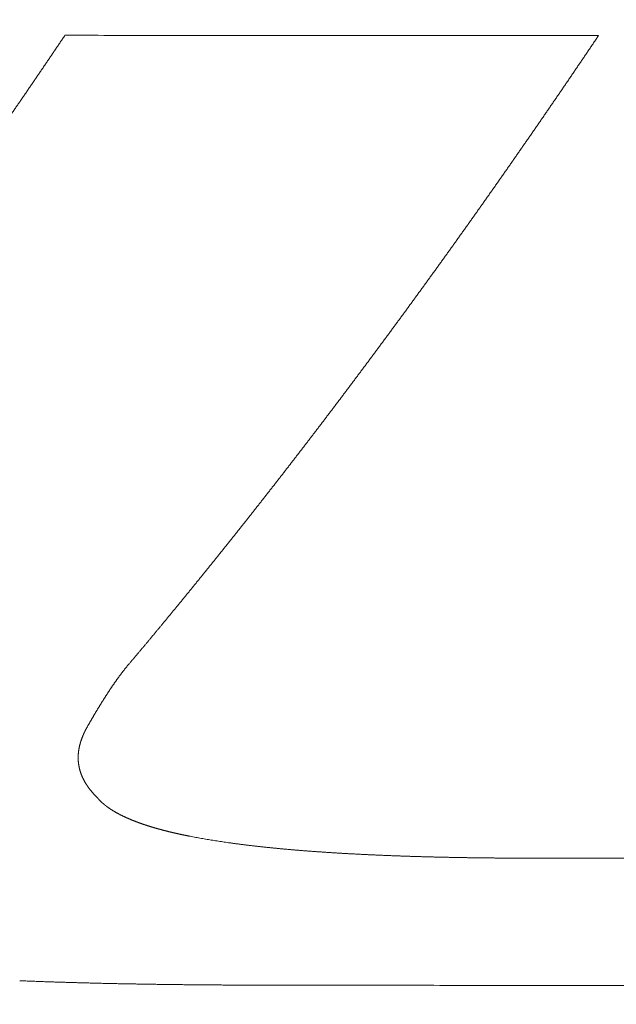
# Model space of a CAD drawing. Header units: millimetres. Extents: x -620 to 6530, y -1325 to 1325.
# Tile 44 of 256: x 180 to 210, y -1283 to -1233. Entities that reach past the tile are written whole.
import ezdxf

# ---------------------------------------------------------------- set-up
doc = ezdxf.new("R2010")
doc.units = ezdxf.units.MM
doc.layers.add('Plan', color=7, linetype='Continuous', true_color=0xffffff)

msp = doc.modelspace()

# ---------------------------------------------------------------- linework, layer by layer
at = {"layer": 'Plan', "color": 155, "linetype": 'Continuous', "lineweight": 18}
for points, knots in [([(4526.249, -1185), (4507.524, -1187.318), (4426.609, -1197.09), (4283.268, -1212.702), (4095.951, -1229.98), (3908.279, -1244.455), (3720.337, -1256.646), (3469.449, -1270.353), (3218.287, -1280.463), (2966.855, -1287.859), (2809.661, -1291.582), (2683.858, -1293.855), (2589.495, -1295.047), (2495.117, -1295.831), (2400.726, -1296.134), (2306.317, -1296.114), (2180.413, -1296.086), (1960.058, -1296.1), (1519.252, -1296.082), (889.346, -1296.145), (385.296, -1296.027), (133.222, -1295.968)], [0, 0, 0, 0, 0.01293, 0.055846, 0.098762, 0.141678, 0.184594, 0.227511, 0.313343, 0.356259, 0.399175, 0.420633, 0.442091, 0.463549, 0.485007, 0.506465, 0.527923, 0.570839, 0.656671, 0.828336, 1, 1, 1, 1]), ([(4552.156, -1185), (4525.381, -1188.386), (4436.363, -1199.242), (4284.832, -1215.745), (4097.367, -1233.037), (3909.557, -1247.523), (3721.491, -1259.722), (3470.458, -1273.437), (3219.14, -1283.553), (2967.593, -1290.953), (2810.324, -1294.677), (2684.465, -1296.951), (2590.057, -1298.144), (2495.636, -1298.928), (2401.203, -1299.232), (2306.763, -1299.212), (2180.828, -1299.184), (1960.421, -1299.198), (1519.528, -1299.179), (889.532, -1299.243), (385.447, -1299.124), (133.374, -1299.066)], [0, 0, 0, 0, 0.018379, 0.061058, 0.103738, 0.146417, 0.189096, 0.231775, 0.317133, 0.359813, 0.402492, 0.423831, 0.445171, 0.46651, 0.48785, 0.50919, 0.530529, 0.573208, 0.658567, 0.829283, 1, 1, 1, 1]), ([(4745.326, -1185), (4719.052, -1188.965), (4661.592, -1197.308), (4572.833, -1209.143), (4447.879, -1224.46), (4291.353, -1241.507), (4103.169, -1258.866), (3914.709, -1273.402), (3726.071, -1285.638), (3474.389, -1299.388), (3222.377, -1309.532), (2970.337, -1316.947), (2812.739, -1320.678), (2686.615, -1322.957), (2591.986, -1324.153), (2497.352, -1324.939), (2402.723, -1325.243), (2308.155, -1325.223), (2182.125, -1325.195), (1961.558, -1325.209), (1520.392, -1325.19), (890.115, -1325.254), (385.915, -1325.135), (133.843, -1325.077)], [0, 0, 0, 0, 0.017281, 0.037755, 0.058228, 0.099175, 0.140121, 0.181068, 0.222014, 0.262961, 0.344854, 0.385801, 0.426748, 0.447221, 0.467694, 0.488167, 0.508641, 0.529114, 0.549587, 0.590534, 0.672427, 0.836214, 1, 1, 1, 1])]:
    msp.add_open_spline(points, degree=3, knots=knots, dxfattribs=at)
at = {"layer": 'Plan', "color": 155, "linetype": 'Continuous', "lineweight": 13}
for points, knots in [([(158.815, -1264.435), (158.853, -1264.389), (158.929, -1264.299), (159.043, -1264.162), (159.157, -1264.025), (159.271, -1263.889), (159.385, -1263.752), (159.499, -1263.614), (159.613, -1263.477), (159.728, -1263.339), (159.842, -1263.201), (159.956, -1263.063), (160.07, -1262.925), (160.184, -1262.786), (160.299, -1262.648), (160.413, -1262.509), (160.527, -1262.37), (160.641, -1262.231), (160.756, -1262.091), (160.87, -1261.951), (160.985, -1261.812), (161.099, -1261.672), (161.213, -1261.531), (161.328, -1261.391), (161.442, -1261.25), (161.557, -1261.109), (161.671, -1260.968), (161.786, -1260.827), (161.901, -1260.686), (162.015, -1260.544), (162.13, -1260.402), (162.244, -1260.26), (162.359, -1260.118), (162.474, -1259.975), (162.588, -1259.833), (162.703, -1259.69), (162.818, -1259.547), (162.933, -1259.404), (163.048, -1259.26), (163.162, -1259.116), (163.277, -1258.973), (163.392, -1258.829), (163.507, -1258.684), (163.622, -1258.54), (163.737, -1258.395), (163.852, -1258.251), (163.967, -1258.106), (164.082, -1257.96), (164.197, -1257.815), (164.312, -1257.669), (164.427, -1257.524), (164.542, -1257.378), (164.657, -1257.231), (164.772, -1257.085), (164.887, -1256.938), (165.002, -1256.792), (165.118, -1256.645), (165.233, -1256.498), (165.348, -1256.35), (165.463, -1256.203), (165.579, -1256.055), (165.694, -1255.907), (165.809, -1255.759), (165.924, -1255.61), (166.04, -1255.462), (166.155, -1255.313), (166.271, -1255.164), (166.386, -1255.015), (166.501, -1254.866), (166.617, -1254.716), (166.732, -1254.567), (166.848, -1254.417), (166.963, -1254.267), (167.079, -1254.116), (167.194, -1253.966), (167.31, -1253.815), (167.425, -1253.664), (167.541, -1253.513), (167.657, -1253.362), (167.772, -1253.211), (167.888, -1253.059), (168.003, -1252.907), (168.119, -1252.755), (168.235, -1252.603), (168.351, -1252.451), (168.466, -1252.298), (168.582, -1252.145), (168.698, -1251.992), (168.814, -1251.839), (168.929, -1251.686), (169.045, -1251.532), (169.161, -1251.379), (169.277, -1251.225), (169.393, -1251.071), (169.509, -1250.916), (169.624, -1250.762), (169.74, -1250.607), (169.856, -1250.452), (169.972, -1250.297), (170.088, -1250.142), (170.204, -1249.986), (170.32, -1249.831), (170.436, -1249.675), (170.552, -1249.519), (170.668, -1249.363), (170.784, -1249.206), (170.9, -1249.05), (171.016, -1248.893), (171.132, -1248.736), (171.249, -1248.579), (171.365, -1248.421), (171.481, -1248.264), (171.597, -1248.106), (171.713, -1247.948), (171.829, -1247.79), (171.946, -1247.632), (172.062, -1247.473), (172.178, -1247.315), (172.294, -1247.156), (172.41, -1246.997), (172.527, -1246.838), (172.643, -1246.678), (172.759, -1246.519), (172.876, -1246.359), (172.992, -1246.199), (173.108, -1246.039), (173.225, -1245.878), (173.341, -1245.718), (173.457, -1245.557), (173.574, -1245.396), (173.69, -1245.235), (173.807, -1245.074), (173.923, -1244.912), (174.039, -1244.751), (174.156, -1244.589), (174.272, -1244.427), (174.389, -1244.265), (174.505, -1244.102), (174.622, -1243.94), (174.738, -1243.777), (174.855, -1243.614), (174.971, -1243.451), (175.088, -1243.288), (175.204, -1243.124), (175.321, -1242.961), (175.438, -1242.797), (175.554, -1242.633), (175.671, -1242.468), (175.787, -1242.304), (175.904, -1242.139), (176.021, -1241.975), (176.137, -1241.81), (176.254, -1241.645), (176.371, -1241.479), (176.487, -1241.314), (176.604, -1241.148), (176.721, -1240.982), (176.837, -1240.816), (176.954, -1240.65), (177.071, -1240.484), (177.188, -1240.317), (177.304, -1240.15), (177.421, -1239.983), (177.538, -1239.816), (177.655, -1239.649), (177.771, -1239.481), (177.888, -1239.314), (178.005, -1239.146), (178.122, -1238.978), (178.239, -1238.81), (178.355, -1238.641), (178.472, -1238.473), (178.589, -1238.304), (178.706, -1238.135), (178.823, -1237.966), (178.94, -1237.797), (179.057, -1237.627), (179.173, -1237.457), (179.29, -1237.288), (179.407, -1237.118), (179.524, -1236.948), (179.641, -1236.777), (179.758, -1236.607), (179.875, -1236.436), (179.992, -1236.265), (180.109, -1236.094), (180.226, -1235.923), (180.343, -1235.751), (180.46, -1235.58), (180.577, -1235.408), (180.694, -1235.236), (180.811, -1235.064), (180.928, -1234.892), (181.045, -1234.719), (181.162, -1234.547), (181.279, -1234.374), (181.396, -1234.201), (181.513, -1234.028), (181.63, -1233.854), (181.747, -1233.681), (181.864, -1233.507), (181.942, -1233.391), (181.981, -1233.333)], [0, 0, 0, 0, 0.005, 0.01, 0.015, 0.02, 0.025, 0.03, 0.035, 0.04, 0.045, 0.05, 0.055, 0.06, 0.065, 0.07, 0.075, 0.08, 0.085, 0.09, 0.095, 0.099999, 0.104999, 0.109999, 0.114999, 0.119999, 0.124999, 0.129999, 0.134999, 0.139999, 0.144999, 0.149999, 0.154999, 0.159999, 0.164999, 0.169999, 0.174999, 0.179998, 0.184998, 0.189998, 0.194998, 0.199998, 0.204998, 0.209998, 0.214998, 0.219998, 0.224998, 0.229998, 0.234998, 0.239997, 0.244997, 0.249997, 0.254997, 0.259997, 0.264997, 0.269997, 0.274997, 0.279997, 0.284997, 0.289997, 0.294996, 0.299996, 0.304996, 0.309996, 0.314996, 0.319996, 0.324996, 0.329996, 0.334996, 0.339996, 0.344996, 0.349996, 0.354995, 0.359995, 0.364995, 0.369995, 0.374995, 0.379995, 0.384995, 0.389995, 0.394995, 0.399995, 0.404995, 0.409995, 0.414995, 0.419995, 0.424994, 0.429994, 0.434994, 0.439994, 0.444994, 0.449994, 0.454994, 0.459994, 0.464994, 0.469994, 0.474994, 0.479994, 0.484994, 0.489994, 0.494994, 0.499994, 0.504994, 0.509994, 0.514994, 0.519994, 0.524994, 0.529994, 0.534994, 0.539994, 0.544994, 0.549994, 0.554994, 0.559994, 0.564994, 0.569994, 0.574994, 0.579994, 0.584994, 0.589994, 0.594994, 0.599994, 0.604994, 0.609994, 0.614994, 0.619994, 0.624994, 0.629994, 0.634994, 0.639994, 0.644994, 0.649994, 0.654994, 0.659994, 0.664994, 0.669994, 0.674994, 0.679994, 0.684995, 0.689995, 0.694995, 0.699995, 0.704995, 0.709995, 0.714995, 0.719995, 0.724995, 0.729995, 0.734995, 0.739995, 0.744996, 0.749996, 0.754996, 0.759996, 0.764996, 0.769996, 0.774996, 0.779996, 0.784996, 0.789997, 0.794997, 0.799997, 0.804997, 0.809997, 0.814997, 0.819997, 0.824997, 0.829997, 0.834998, 0.839998, 0.844998, 0.849998, 0.854998, 0.859998, 0.864998, 0.869998, 0.874998, 0.879998, 0.884999, 0.889999, 0.894999, 0.899999, 0.904999, 0.909999, 0.914999, 0.919999, 0.924999, 0.929999, 0.934999, 0.94, 0.945, 0.95, 0.955, 0.96, 0.965, 0.97, 0.975, 0.98, 0.985, 0.99, 0.995, 1, 1, 1, 1]), ([(209.099, -1233.349), (209.058, -1233.41), (208.977, -1233.531), (208.854, -1233.713), (208.732, -1233.895), (208.609, -1234.076), (208.487, -1234.257), (208.365, -1234.438), (208.242, -1234.619), (208.12, -1234.799), (207.997, -1234.98), (207.875, -1235.16), (207.753, -1235.34), (207.63, -1235.52), (207.508, -1235.699), (207.386, -1235.879), (207.263, -1236.058), (207.141, -1236.237), (207.019, -1236.416), (206.896, -1236.595), (206.774, -1236.773), (206.652, -1236.951), (206.529, -1237.13), (206.407, -1237.307), (206.285, -1237.485), (206.163, -1237.663), (206.04, -1237.84), (205.918, -1238.017), (205.796, -1238.194), (205.674, -1238.371), (205.552, -1238.547), (205.429, -1238.723), (205.307, -1238.899), (205.185, -1239.075), (205.063, -1239.251), (204.941, -1239.427), (204.818, -1239.602), (204.696, -1239.777), (204.574, -1239.952), (204.452, -1240.127), (204.33, -1240.301), (204.208, -1240.476), (204.086, -1240.65), (203.964, -1240.824), (203.842, -1240.997), (203.72, -1241.171), (203.598, -1241.344), (203.476, -1241.517), (203.353, -1241.69), (203.231, -1241.863), (203.109, -1242.036), (202.987, -1242.208), (202.866, -1242.38), (202.744, -1242.552), (202.622, -1242.724), (202.5, -1242.895), (202.378, -1243.066), (202.256, -1243.238), (202.134, -1243.409), (202.012, -1243.579), (201.89, -1243.75), (201.768, -1243.92), (201.646, -1244.09), (201.525, -1244.26), (201.403, -1244.43), (201.281, -1244.599), (201.159, -1244.769), (201.037, -1244.938), (200.916, -1245.107), (200.794, -1245.275), (200.672, -1245.444), (200.55, -1245.612), (200.429, -1245.78), (200.307, -1245.948), (200.185, -1246.116), (200.064, -1246.283), (199.942, -1246.45), (199.82, -1246.617), (199.699, -1246.784), (199.577, -1246.951), (199.455, -1247.117), (199.334, -1247.284), (199.212, -1247.45), (199.091, -1247.615), (198.969, -1247.781), (198.848, -1247.946), (198.726, -1248.112), (198.605, -1248.277), (198.483, -1248.441), (198.362, -1248.606), (198.24, -1248.77), (198.119, -1248.934), (197.997, -1249.098), (197.876, -1249.262), (197.755, -1249.426), (197.633, -1249.589), (197.512, -1249.752), (197.391, -1249.915), (197.269, -1250.078), (197.148, -1250.24), (197.027, -1250.402), (196.906, -1250.565), (196.784, -1250.726), (196.663, -1250.888), (196.542, -1251.049), (196.421, -1251.211), (196.299, -1251.372), (196.178, -1251.533), (196.057, -1251.693), (195.936, -1251.854), (195.815, -1252.014), (195.694, -1252.174), (195.573, -1252.333), (195.452, -1252.493), (195.331, -1252.652), (195.21, -1252.812), (195.089, -1252.97), (194.968, -1253.129), (194.847, -1253.288), (194.726, -1253.446), (194.605, -1253.604), (194.484, -1253.762), (194.363, -1253.919), (194.243, -1254.077), (194.122, -1254.234), (194.001, -1254.391), (193.88, -1254.548), (193.759, -1254.705), (193.639, -1254.861), (193.518, -1255.017), (193.397, -1255.173), (193.276, -1255.329), (193.156, -1255.484), (193.035, -1255.64), (192.915, -1255.795), (192.794, -1255.95), (192.673, -1256.104), (192.553, -1256.259), (192.432, -1256.413), (192.312, -1256.567), (192.191, -1256.721), (192.071, -1256.874), (191.95, -1257.028), (191.83, -1257.181), (191.71, -1257.334), (191.589, -1257.486), (191.469, -1257.639), (191.349, -1257.791), (191.228, -1257.943), (191.108, -1258.095), (190.988, -1258.247), (190.867, -1258.398), (190.747, -1258.55), (190.627, -1258.701), (190.507, -1258.851), (190.387, -1259.002), (190.267, -1259.152), (190.147, -1259.302), (190.026, -1259.452), (189.906, -1259.602), (189.786, -1259.752), (189.666, -1259.901), (189.546, -1260.05), (189.426, -1260.199), (189.307, -1260.347), (189.187, -1260.496), (189.067, -1260.644), (188.947, -1260.792), (188.827, -1260.94), (188.707, -1261.087), (188.588, -1261.234), (188.468, -1261.382), (188.348, -1261.528), (188.228, -1261.675), (188.109, -1261.821), (187.989, -1261.968), (187.869, -1262.114), (187.75, -1262.259), (187.67, -1262.356), (187.63, -1262.405)], [0, 0, 0, 0, 0.00565, 0.011299, 0.016949, 0.022599, 0.028249, 0.033898, 0.039548, 0.045198, 0.050848, 0.056498, 0.062147, 0.067797, 0.073447, 0.079097, 0.084746, 0.090396, 0.096046, 0.101696, 0.107346, 0.112995, 0.118645, 0.124295, 0.129945, 0.135595, 0.141245, 0.146894, 0.152544, 0.158194, 0.163844, 0.169494, 0.175144, 0.180793, 0.186443, 0.192093, 0.197743, 0.203393, 0.209042, 0.214692, 0.220342, 0.225992, 0.231642, 0.237292, 0.242941, 0.248591, 0.254241, 0.259891, 0.265541, 0.27119, 0.27684, 0.28249, 0.28814, 0.29379, 0.299439, 0.305089, 0.310739, 0.316389, 0.322039, 0.327688, 0.333338, 0.338988, 0.344638, 0.350288, 0.355937, 0.361587, 0.367237, 0.372887, 0.378536, 0.384186, 0.389836, 0.395486, 0.401135, 0.406785, 0.412435, 0.418085, 0.423734, 0.429384, 0.435034, 0.440684, 0.446333, 0.451983, 0.457633, 0.463282, 0.468932, 0.474582, 0.480231, 0.485881, 0.491531, 0.497181, 0.50283, 0.50848, 0.51413, 0.519779, 0.525429, 0.531079, 0.536728, 0.542378, 0.548028, 0.553677, 0.559327, 0.564977, 0.570626, 0.576276, 0.581926, 0.587575, 0.593225, 0.598875, 0.604524, 0.610174, 0.615824, 0.621473, 0.627123, 0.632773, 0.638422, 0.644072, 0.649721, 0.655371, 0.661021, 0.66667, 0.67232, 0.67797, 0.683619, 0.689269, 0.694919, 0.700568, 0.706218, 0.711867, 0.717517, 0.723167, 0.728816, 0.734466, 0.740116, 0.745765, 0.751415, 0.757064, 0.762714, 0.768364, 0.774013, 0.779663, 0.785313, 0.790962, 0.796612, 0.802262, 0.807911, 0.813561, 0.81921, 0.82486, 0.83051, 0.836159, 0.841809, 0.847459, 0.853108, 0.858758, 0.864408, 0.870057, 0.875707, 0.881357, 0.887006, 0.892656, 0.898306, 0.903955, 0.909605, 0.915255, 0.920904, 0.926554, 0.932204, 0.937853, 0.943503, 0.949153, 0.954802, 0.960452, 0.966102, 0.971751, 0.977401, 0.983051, 0.988701, 0.99435, 1, 1, 1, 1]), ([(187.63, -1262.405), (187.595, -1262.448), (187.525, -1262.533), (187.42, -1262.661), (187.315, -1262.788), (187.209, -1262.915), (187.105, -1263.043), (187, -1263.17), (186.895, -1263.297), (186.79, -1263.423), (186.685, -1263.55), (186.581, -1263.676), (186.476, -1263.803), (186.371, -1263.929), (186.266, -1264.054), (186.161, -1264.18), (186.056, -1264.306), (185.951, -1264.431), (185.846, -1264.556), (185.741, -1264.681), (185.635, -1264.805), (185.53, -1264.93), (185.424, -1265.054), (185.318, -1265.178), (185.247, -1265.26), (185.212, -1265.302)], [0, 0, 0, 0, 0.043478, 0.086957, 0.130435, 0.173913, 0.217391, 0.26087, 0.304348, 0.347827, 0.391305, 0.434783, 0.478262, 0.52174, 0.565218, 0.608697, 0.652175, 0.695653, 0.739131, 0.782609, 0.826087, 0.869566, 0.913044, 0.956522, 1, 1, 1, 1]), ([(185.212, -1265.302), (185.201, -1265.314), (185.181, -1265.339), (185.151, -1265.376), (185.121, -1265.413), (185.091, -1265.451), (185.061, -1265.488), (185.031, -1265.525), (185.002, -1265.562), (184.973, -1265.6), (184.944, -1265.637), (184.915, -1265.675), (184.886, -1265.712), (184.858, -1265.749), (184.83, -1265.787), (184.802, -1265.824), (184.774, -1265.862), (184.746, -1265.899), (184.718, -1265.937), (184.691, -1265.975), (184.664, -1266.012), (184.637, -1266.05), (184.61, -1266.087), (184.583, -1266.125), (184.556, -1266.163), (184.53, -1266.2), (184.503, -1266.238), (184.477, -1266.276), (184.451, -1266.313), (184.425, -1266.351), (184.399, -1266.389), (184.374, -1266.426), (184.348, -1266.464), (184.323, -1266.502), (184.297, -1266.54), (184.272, -1266.577), (184.247, -1266.615), (184.222, -1266.653), (184.197, -1266.691), (184.172, -1266.728), (184.148, -1266.766), (184.123, -1266.804), (184.099, -1266.842), (184.074, -1266.879), (184.05, -1266.917), (184.026, -1266.955), (184.002, -1266.993), (183.978, -1267.031), (183.954, -1267.068), (183.93, -1267.106), (183.906, -1267.144), (183.883, -1267.182), (183.859, -1267.219), (183.835, -1267.257), (183.812, -1267.295), (183.789, -1267.332), (183.765, -1267.37), (183.742, -1267.408), (183.719, -1267.446), (183.696, -1267.483), (183.673, -1267.521), (183.65, -1267.559), (183.628, -1267.596), (183.605, -1267.634), (183.582, -1267.672), (183.56, -1267.71), (183.537, -1267.747), (183.515, -1267.785), (183.492, -1267.823), (183.47, -1267.86), (183.448, -1267.898), (183.426, -1267.936), (183.403, -1267.973), (183.381, -1268.011), (183.359, -1268.048), (183.337, -1268.086), (183.316, -1268.124), (183.294, -1268.161), (183.272, -1268.199), (183.25, -1268.236), (183.229, -1268.274), (183.207, -1268.312), (183.186, -1268.349), (183.164, -1268.387), (183.143, -1268.424), (183.122, -1268.462), (183.107, -1268.487), (183.1, -1268.499)], [0, 0, 0, 0, 0.011767, 0.023533, 0.035298, 0.047063, 0.058827, 0.070591, 0.082355, 0.094118, 0.105882, 0.117645, 0.129408, 0.141171, 0.152933, 0.164696, 0.176459, 0.188222, 0.199985, 0.211749, 0.223512, 0.235275, 0.247039, 0.258803, 0.270567, 0.282331, 0.294096, 0.305861, 0.317625, 0.329391, 0.341156, 0.352921, 0.364687, 0.376453, 0.388219, 0.399985, 0.411751, 0.423517, 0.435283, 0.447049, 0.458815, 0.470582, 0.482348, 0.494113, 0.505879, 0.517645, 0.52941, 0.541175, 0.55294, 0.564705, 0.57647, 0.588234, 0.599999, 0.611763, 0.623528, 0.635292, 0.647057, 0.658821, 0.670585, 0.68235, 0.694114, 0.705878, 0.717642, 0.729407, 0.741171, 0.752935, 0.7647, 0.776464, 0.788229, 0.799993, 0.811758, 0.823522, 0.835287, 0.847052, 0.858816, 0.870581, 0.882346, 0.894111, 0.905876, 0.917642, 0.929407, 0.941172, 0.952938, 0.964703, 0.976469, 0.988234, 1, 1, 1, 1]), ([(183.1, -1268.499), (183.095, -1268.508), (183.085, -1268.526), (183.071, -1268.553), (183.056, -1268.581), (183.042, -1268.608), (183.028, -1268.635), (183.014, -1268.662), (183, -1268.689), (182.987, -1268.717), (182.974, -1268.744), (182.961, -1268.771), (182.948, -1268.798), (182.936, -1268.826), (182.924, -1268.853), (182.912, -1268.881), (182.9, -1268.908), (182.889, -1268.935), (182.878, -1268.963), (182.867, -1268.99), (182.856, -1269.018), (182.846, -1269.045), (182.835, -1269.073), (182.826, -1269.1), (182.816, -1269.128), (182.807, -1269.155), (182.797, -1269.183), (182.789, -1269.211), (182.78, -1269.238), (182.772, -1269.266), (182.764, -1269.293), (182.756, -1269.321), (182.748, -1269.349), (182.741, -1269.376), (182.734, -1269.404), (182.727, -1269.432), (182.721, -1269.459), (182.715, -1269.487), (182.709, -1269.515), (182.704, -1269.543), (182.698, -1269.57), (182.693, -1269.598), (182.689, -1269.626), (182.684, -1269.653), (182.68, -1269.681), (182.676, -1269.709), (182.673, -1269.736), (182.67, -1269.764), (182.667, -1269.792), (182.664, -1269.82), (182.662, -1269.847), (182.66, -1269.875), (182.658, -1269.903), (182.657, -1269.93), (182.656, -1269.958), (182.655, -1269.986), (182.655, -1270.013), (182.654, -1270.041), (182.655, -1270.069), (182.655, -1270.096), (182.656, -1270.124), (182.657, -1270.152), (182.659, -1270.179), (182.66, -1270.207), (182.663, -1270.235), (182.665, -1270.262), (182.668, -1270.29), (182.671, -1270.317), (182.675, -1270.345), (182.678, -1270.372), (182.683, -1270.4), (182.687, -1270.427), (182.692, -1270.455), (182.697, -1270.482), (182.703, -1270.51), (182.708, -1270.537), (182.715, -1270.564), (182.721, -1270.592), (182.728, -1270.619), (182.735, -1270.646), (182.743, -1270.674), (182.751, -1270.701), (182.759, -1270.728), (182.767, -1270.755), (182.776, -1270.782), (182.785, -1270.809), (182.795, -1270.837), (182.805, -1270.864), (182.815, -1270.891), (182.825, -1270.918), (182.836, -1270.944), (182.847, -1270.971), (182.859, -1270.998), (182.871, -1271.025), (182.883, -1271.052), (182.895, -1271.078), (182.908, -1271.105), (182.921, -1271.132), (182.935, -1271.158), (182.949, -1271.185), (182.963, -1271.211), (182.977, -1271.238), (182.992, -1271.264), (183.007, -1271.29), (183.023, -1271.317), (183.038, -1271.343), (183.055, -1271.369), (183.071, -1271.395), (183.088, -1271.421), (183.105, -1271.447), (183.122, -1271.473), (183.14, -1271.499), (183.158, -1271.524), (183.177, -1271.55), (183.195, -1271.576), (183.214, -1271.601), (183.234, -1271.627), (183.254, -1271.652), (183.274, -1271.678), (183.294, -1271.703), (183.315, -1271.728), (183.336, -1271.753), (183.357, -1271.778), (183.379, -1271.803), (183.401, -1271.828), (183.423, -1271.853), (183.446, -1271.878), (183.469, -1271.902), (183.492, -1271.927), (183.516, -1271.951), (183.539, -1271.976), (183.564, -1272), (183.588, -1272.024), (183.605, -1272.041), (183.613, -1272.049)], [0, 0, 0, 0, 0.007564, 0.015131, 0.022699, 0.030268, 0.037839, 0.045411, 0.052985, 0.06056, 0.068135, 0.075712, 0.08329, 0.090869, 0.098448, 0.106028, 0.113608, 0.121189, 0.12877, 0.136352, 0.143934, 0.151516, 0.159098, 0.166681, 0.174263, 0.181845, 0.189428, 0.19701, 0.204592, 0.212173, 0.219755, 0.227336, 0.234916, 0.242497, 0.250076, 0.257656, 0.265235, 0.272813, 0.280392, 0.287969, 0.295546, 0.303123, 0.310699, 0.318274, 0.325849, 0.333424, 0.340998, 0.348571, 0.356144, 0.363717, 0.371289, 0.378861, 0.386433, 0.394004, 0.401575, 0.409146, 0.416716, 0.424287, 0.431858, 0.439428, 0.446999, 0.45457, 0.462141, 0.469713, 0.477285, 0.484857, 0.49243, 0.500004, 0.507578, 0.515154, 0.52273, 0.530306, 0.537884, 0.545462, 0.55304, 0.560619, 0.568199, 0.575779, 0.58336, 0.59094, 0.598522, 0.606103, 0.613685, 0.621267, 0.628849, 0.636431, 0.644014, 0.651596, 0.659179, 0.666761, 0.674344, 0.681926, 0.689508, 0.69709, 0.704672, 0.712254, 0.719836, 0.727417, 0.734998, 0.742579, 0.750159, 0.757739, 0.765318, 0.772897, 0.780476, 0.788054, 0.795632, 0.803209, 0.810785, 0.818362, 0.825937, 0.833512, 0.841086, 0.84866, 0.856233, 0.863805, 0.871377, 0.878948, 0.886519, 0.894088, 0.901658, 0.909226, 0.916794, 0.924361, 0.931928, 0.939494, 0.947059, 0.954624, 0.962188, 0.969751, 0.977314, 0.984877, 0.992439, 1, 1, 1, 1]), ([(183.613, -1272.049), (183.618, -1272.054), (183.627, -1272.065), (183.64, -1272.082), (183.654, -1272.098), (183.668, -1272.114), (183.682, -1272.131), (183.697, -1272.147), (183.712, -1272.163), (183.727, -1272.179), (183.742, -1272.195), (183.757, -1272.211), (183.773, -1272.227), (183.789, -1272.243), (183.805, -1272.259), (183.822, -1272.274), (183.838, -1272.29), (183.855, -1272.306), (183.872, -1272.321), (183.889, -1272.337), (183.907, -1272.352), (183.925, -1272.368), (183.943, -1272.383), (183.961, -1272.398), (183.979, -1272.413), (183.998, -1272.428), (184.016, -1272.444), (184.035, -1272.459), (184.054, -1272.473), (184.074, -1272.488), (184.093, -1272.503), (184.113, -1272.518), (184.133, -1272.533), (184.153, -1272.547), (184.174, -1272.562), (184.194, -1272.576), (184.215, -1272.591), (184.236, -1272.605), (184.257, -1272.619), (184.278, -1272.634), (184.299, -1272.648), (184.321, -1272.662), (184.343, -1272.676), (184.365, -1272.69), (184.387, -1272.704), (184.409, -1272.718), (184.432, -1272.732), (184.454, -1272.745), (184.477, -1272.759), (184.5, -1272.773), (184.523, -1272.786), (184.547, -1272.8), (184.57, -1272.813), (184.594, -1272.826), (184.618, -1272.84), (184.642, -1272.853), (184.666, -1272.866), (184.69, -1272.879), (184.714, -1272.892), (184.739, -1272.905), (184.764, -1272.918), (184.788, -1272.931), (184.813, -1272.943), (184.838, -1272.956), (184.864, -1272.969), (184.889, -1272.981), (184.915, -1272.994), (184.94, -1273.006), (184.966, -1273.018), (184.992, -1273.031), (185.018, -1273.043), (185.044, -1273.055), (185.071, -1273.067), (185.097, -1273.079), (185.124, -1273.091), (185.15, -1273.103), (185.177, -1273.115), (185.204, -1273.127), (185.231, -1273.139), (185.258, -1273.15), (185.286, -1273.162), (185.313, -1273.173), (185.341, -1273.185), (185.368, -1273.196), (185.396, -1273.208), (185.424, -1273.219), (185.452, -1273.23), (185.48, -1273.241), (185.508, -1273.252), (185.537, -1273.263), (185.565, -1273.274), (185.594, -1273.285), (185.622, -1273.296), (185.651, -1273.307), (185.68, -1273.318), (185.709, -1273.328), (185.738, -1273.339), (185.767, -1273.35), (185.796, -1273.36), (185.825, -1273.37), (185.855, -1273.381), (185.884, -1273.391), (185.914, -1273.401), (185.943, -1273.412), (185.973, -1273.422), (186.003, -1273.432), (186.033, -1273.442), (186.063, -1273.452), (186.093, -1273.462), (186.123, -1273.472), (186.154, -1273.482), (186.184, -1273.491), (186.214, -1273.501), (186.245, -1273.511), (186.275, -1273.52), (186.306, -1273.53), (186.337, -1273.539), (186.367, -1273.549), (186.398, -1273.558), (186.429, -1273.567), (186.46, -1273.577), (186.491, -1273.586), (186.522, -1273.595), (186.554, -1273.604), (186.585, -1273.613), (186.616, -1273.622), (186.648, -1273.631), (186.679, -1273.64), (186.71, -1273.649), (186.742, -1273.658), (186.774, -1273.666), (186.805, -1273.675), (186.837, -1273.684), (186.869, -1273.692), (186.901, -1273.701), (186.932, -1273.709), (186.964, -1273.718), (186.996, -1273.726), (187.029, -1273.734), (187.061, -1273.743), (187.093, -1273.751), (187.125, -1273.759), (187.157, -1273.767), (187.19, -1273.775), (187.222, -1273.783), (187.254, -1273.791), (187.287, -1273.799), (187.319, -1273.807), (187.352, -1273.815), (187.384, -1273.823), (187.417, -1273.83), (187.45, -1273.838), (187.483, -1273.846), (187.515, -1273.853), (187.548, -1273.861), (187.581, -1273.869), (187.614, -1273.876), (187.647, -1273.883), (187.68, -1273.891), (187.713, -1273.898), (187.746, -1273.906), (187.779, -1273.913), (187.812, -1273.92), (187.845, -1273.927), (187.878, -1273.934), (187.912, -1273.942), (187.945, -1273.949), (187.978, -1273.956), (188.012, -1273.963), (188.045, -1273.97), (188.078, -1273.977), (188.112, -1273.983), (188.145, -1273.99), (188.179, -1273.997), (188.212, -1274.004), (188.246, -1274.011), (188.279, -1274.017), (188.313, -1274.024), (188.383, -1274.038), (188.488, -1274.058), (188.631, -1274.085), (188.774, -1274.111), (188.917, -1274.137), (189.06, -1274.162), (189.204, -1274.186), (189.349, -1274.21), (189.494, -1274.234), (189.639, -1274.257), (189.785, -1274.279), (189.931, -1274.301), (190.078, -1274.322), (190.224, -1274.344), (190.323, -1274.357), (190.372, -1274.364)], [0, 0, 0, 0, 0.004249, 0.008495, 0.01274, 0.016983, 0.021224, 0.025463, 0.029701, 0.033937, 0.038172, 0.042405, 0.046638, 0.05087, 0.0551, 0.05933, 0.063559, 0.067787, 0.072015, 0.076242, 0.080469, 0.084695, 0.088921, 0.093147, 0.097372, 0.101598, 0.105823, 0.110048, 0.114273, 0.118499, 0.122724, 0.12695, 0.131175, 0.135401, 0.139627, 0.143854, 0.14808, 0.152307, 0.156534, 0.160762, 0.164989, 0.169217, 0.173446, 0.177675, 0.181904, 0.186133, 0.190363, 0.194593, 0.198823, 0.203054, 0.207285, 0.211516, 0.215747, 0.219979, 0.224211, 0.228443, 0.232675, 0.236907, 0.241139, 0.245371, 0.249604, 0.253836, 0.258068, 0.2623, 0.266533, 0.270765, 0.274998, 0.279231, 0.283464, 0.287697, 0.291931, 0.296165, 0.3004, 0.304635, 0.30887, 0.313106, 0.317342, 0.321579, 0.325816, 0.330054, 0.334292, 0.338531, 0.34277, 0.34701, 0.351251, 0.355492, 0.359733, 0.363976, 0.368218, 0.372462, 0.376706, 0.38095, 0.385195, 0.389441, 0.393687, 0.397933, 0.40218, 0.406428, 0.410676, 0.414924, 0.419173, 0.423422, 0.427672, 0.431921, 0.436172, 0.440422, 0.444673, 0.448923, 0.453174, 0.457426, 0.461677, 0.465928, 0.470179, 0.474431, 0.478682, 0.482933, 0.487184, 0.491434, 0.495685, 0.499935, 0.504185, 0.508434, 0.512683, 0.516932, 0.521181, 0.525429, 0.529677, 0.533925, 0.538173, 0.54242, 0.546667, 0.550914, 0.555161, 0.559408, 0.563654, 0.567901, 0.572147, 0.576393, 0.580639, 0.584885, 0.589131, 0.593377, 0.597622, 0.601868, 0.606113, 0.610358, 0.614603, 0.618848, 0.623093, 0.627337, 0.631582, 0.635826, 0.64007, 0.644314, 0.648558, 0.652801, 0.657044, 0.661287, 0.66553, 0.669773, 0.674015, 0.678257, 0.682499, 0.68674, 0.690981, 0.695222, 0.699462, 0.703702, 0.707941, 0.71218, 0.716419, 0.720657, 0.724894, 0.729131, 0.733367, 0.737603, 0.741838, 0.746072, 0.750306, 0.768141, 0.785966, 0.803784, 0.821597, 0.839409, 0.857221, 0.875036, 0.892856, 0.910684, 0.928521, 0.946369, 0.96423, 0.982107, 1, 1, 1, 1]), ([(190.372, -1274.364), (190.397, -1274.368), (190.446, -1274.374), (190.52, -1274.385), (190.595, -1274.395), (190.669, -1274.405), (190.744, -1274.415), (190.818, -1274.424), (190.893, -1274.434), (190.967, -1274.444), (191.042, -1274.453), (191.117, -1274.463), (191.192, -1274.472), (191.266, -1274.481), (191.341, -1274.49), (191.416, -1274.499), (191.491, -1274.508), (191.566, -1274.517), (191.641, -1274.525), (191.716, -1274.534), (191.792, -1274.542), (191.867, -1274.551), (191.942, -1274.559), (192.017, -1274.567), (192.093, -1274.575), (192.168, -1274.583), (192.244, -1274.591), (192.319, -1274.599), (192.395, -1274.607), (192.47, -1274.615), (192.546, -1274.622), (192.621, -1274.63), (192.697, -1274.637), (192.773, -1274.644), (192.848, -1274.652), (192.924, -1274.659), (193, -1274.666), (193.076, -1274.673), (193.152, -1274.68), (193.227, -1274.687), (193.303, -1274.694), (193.379, -1274.7), (193.455, -1274.707), (193.531, -1274.713), (193.607, -1274.72), (193.683, -1274.726), (193.759, -1274.733), (193.836, -1274.739), (193.912, -1274.745), (193.988, -1274.751), (194.064, -1274.757), (194.14, -1274.763), (194.217, -1274.769), (194.293, -1274.775), (194.369, -1274.781), (194.445, -1274.787), (194.522, -1274.792), (194.598, -1274.798), (194.674, -1274.804), (194.751, -1274.809), (194.827, -1274.814), (194.904, -1274.82), (194.98, -1274.825), (195.057, -1274.83), (195.133, -1274.836), (195.21, -1274.841), (195.286, -1274.846), (195.363, -1274.851), (195.439, -1274.856), (195.516, -1274.861), (195.592, -1274.865), (195.669, -1274.87), (195.746, -1274.875), (195.822, -1274.88), (195.899, -1274.884), (195.976, -1274.889), (196.052, -1274.893), (196.129, -1274.898), (196.206, -1274.902), (196.282, -1274.906), (196.359, -1274.911), (196.436, -1274.915), (196.513, -1274.919), (196.589, -1274.923), (196.666, -1274.927), (196.743, -1274.931), (196.82, -1274.935), (196.897, -1274.939), (196.974, -1274.943), (197.05, -1274.947), (197.127, -1274.951), (197.204, -1274.955), (197.281, -1274.958), (197.358, -1274.962), (197.435, -1274.965), (197.512, -1274.969), (197.589, -1274.973), (197.666, -1274.976), (197.742, -1274.979), (197.819, -1274.983), (197.896, -1274.986), (197.973, -1274.989), (198.05, -1274.993), (198.127, -1274.996), (198.204, -1274.999), (198.281, -1275.002), (198.358, -1275.005), (198.435, -1275.008), (198.512, -1275.011), (198.589, -1275.014), (198.666, -1275.017), (198.743, -1275.02), (198.82, -1275.023), (198.897, -1275.026), (198.974, -1275.029), (199.051, -1275.031), (199.128, -1275.034), (199.205, -1275.037), (199.282, -1275.039), (199.359, -1275.042), (199.436, -1275.045), (199.513, -1275.047), (199.59, -1275.049), (199.667, -1275.052), (199.744, -1275.054), (199.821, -1275.057), (199.898, -1275.059), (199.975, -1275.061), (200.052, -1275.063), (200.129, -1275.066), (200.206, -1275.068), (200.284, -1275.07), (200.361, -1275.072), (200.438, -1275.074), (200.515, -1275.076), (200.592, -1275.078), (200.669, -1275.08), (200.746, -1275.082), (200.823, -1275.084), (200.9, -1275.086), (200.977, -1275.088), (201.054, -1275.089), (201.131, -1275.091), (201.209, -1275.093), (201.286, -1275.095), (201.363, -1275.096), (201.44, -1275.098), (201.517, -1275.099), (201.594, -1275.101), (201.671, -1275.103), (201.748, -1275.104), (201.825, -1275.105), (201.903, -1275.107), (201.98, -1275.108), (202.057, -1275.11), (202.134, -1275.111), (202.211, -1275.112), (202.288, -1275.114), (202.365, -1275.115), (202.442, -1275.116), (202.52, -1275.117), (202.597, -1275.118), (202.674, -1275.119), (202.751, -1275.121), (202.828, -1275.122), (202.905, -1275.123), (202.982, -1275.124), (203.059, -1275.125), (203.137, -1275.126), (203.214, -1275.126), (203.291, -1275.127), (203.368, -1275.128), (203.445, -1275.129), (203.522, -1275.13), (203.599, -1275.131), (203.677, -1275.131), (203.754, -1275.132), (203.831, -1275.133), (203.908, -1275.133), (203.985, -1275.134), (204.062, -1275.135), (204.139, -1275.135), (204.217, -1275.136), (204.294, -1275.136), (204.371, -1275.137), (204.448, -1275.137), (204.525, -1275.138), (204.602, -1275.138), (204.679, -1275.139), (204.757, -1275.139), (204.834, -1275.139), (204.911, -1275.14), (204.988, -1275.14), (205.065, -1275.14), (205.142, -1275.141), (205.219, -1275.141), (205.296, -1275.141), (205.374, -1275.141), (205.451, -1275.141), (205.528, -1275.142), (205.605, -1275.142), (205.656, -1275.142), (205.682, -1275.142)], [0, 0, 0, 0, 0.005003, 0.010005, 0.015007, 0.020008, 0.025009, 0.030009, 0.035009, 0.040008, 0.045007, 0.050006, 0.055005, 0.060003, 0.065001, 0.069999, 0.074996, 0.079994, 0.084991, 0.089988, 0.094985, 0.099983, 0.10498, 0.109977, 0.114973, 0.11997, 0.124967, 0.129964, 0.134961, 0.139959, 0.144956, 0.149953, 0.15495, 0.159948, 0.164945, 0.169943, 0.17494, 0.179938, 0.184936, 0.189934, 0.194932, 0.199931, 0.204929, 0.209927, 0.214926, 0.219925, 0.224924, 0.229923, 0.234922, 0.239921, 0.244921, 0.24992, 0.25492, 0.259919, 0.264919, 0.269919, 0.274919, 0.279919, 0.284919, 0.289919, 0.29492, 0.29992, 0.304921, 0.309921, 0.314922, 0.319923, 0.324924, 0.329925, 0.334927, 0.339928, 0.34493, 0.349931, 0.354933, 0.359935, 0.364936, 0.369938, 0.374941, 0.379943, 0.384945, 0.389947, 0.39495, 0.399952, 0.404954, 0.409957, 0.41496, 0.419962, 0.424965, 0.429968, 0.43497, 0.439973, 0.444976, 0.449978, 0.454981, 0.459984, 0.464986, 0.469989, 0.474991, 0.479994, 0.484996, 0.489999, 0.495001, 0.500003, 0.505005, 0.510007, 0.515009, 0.52001, 0.525012, 0.530013, 0.535015, 0.540016, 0.545017, 0.550018, 0.55502, 0.56002, 0.565021, 0.570022, 0.575023, 0.580024, 0.585025, 0.590025, 0.595026, 0.600026, 0.605027, 0.610027, 0.615028, 0.620028, 0.625028, 0.630028, 0.635029, 0.640029, 0.645029, 0.650029, 0.655029, 0.66003, 0.66503, 0.67003, 0.67503, 0.68003, 0.68503, 0.69003, 0.69503, 0.70003, 0.70503, 0.71003, 0.71503, 0.72003, 0.725029, 0.730029, 0.735029, 0.740029, 0.745029, 0.750029, 0.755029, 0.760029, 0.765029, 0.770028, 0.775028, 0.780028, 0.785028, 0.790028, 0.795028, 0.800027, 0.805027, 0.810027, 0.815027, 0.820027, 0.825026, 0.830026, 0.835026, 0.840025, 0.845025, 0.850025, 0.855025, 0.860024, 0.865024, 0.870023, 0.875023, 0.880023, 0.885022, 0.890022, 0.895021, 0.900021, 0.90502, 0.910019, 0.915019, 0.920018, 0.925017, 0.930017, 0.935016, 0.940015, 0.945014, 0.950013, 0.955012, 0.960011, 0.96501, 0.970009, 0.975007, 0.980006, 0.985005, 0.990003, 0.995002, 1, 1, 1, 1]), ([(205.682, -1275.142), (206.867, -1275.144), (209.237, -1275.147), (212.792, -1275.153), (216.347, -1275.159), (219.902, -1275.166), (223.457, -1275.172), (227.012, -1275.179), (230.566, -1275.186), (234.121, -1275.193), (236.491, -1275.198), (237.676, -1275.2)], [0, 0, 0, 0, 0.111111, 0.222222, 0.333333, 0.444444, 0.555555, 0.666667, 0.777778, 0.888889, 1, 1, 1, 1]), ([(192.77, -1281.593), (192.684, -1281.593), (192.513, -1281.593), (192.256, -1281.593), (191.999, -1281.592), (191.742, -1281.592), (191.485, -1281.591), (191.229, -1281.59), (190.972, -1281.59), (190.715, -1281.589), (190.458, -1281.587), (190.201, -1281.586), (189.944, -1281.585), (189.687, -1281.583), (189.431, -1281.581), (189.174, -1281.579), (188.917, -1281.577), (188.66, -1281.575), (188.403, -1281.573), (188.146, -1281.57), (187.889, -1281.567), (187.633, -1281.564), (187.376, -1281.561), (187.119, -1281.558), (186.862, -1281.555), (186.605, -1281.551), (186.349, -1281.547), (186.092, -1281.543), (185.835, -1281.539), (185.579, -1281.534), (185.322, -1281.53), (185.065, -1281.525), (184.809, -1281.52), (184.552, -1281.515), (184.295, -1281.509), (184.039, -1281.504), (183.782, -1281.498), (183.526, -1281.491), (183.269, -1281.485), (183.013, -1281.478), (182.756, -1281.471), (182.5, -1281.464), (182.244, -1281.457), (181.987, -1281.449), (181.731, -1281.442), (181.475, -1281.433), (181.219, -1281.425), (180.963, -1281.416), (180.706, -1281.407), (180.45, -1281.398), (180.194, -1281.389), (179.938, -1281.379), (179.768, -1281.372), (179.682, -1281.369)], [0, 0, 0, 0, 0.019608, 0.039217, 0.058826, 0.078436, 0.098046, 0.117657, 0.137268, 0.156879, 0.17649, 0.196102, 0.215713, 0.235325, 0.254936, 0.274547, 0.294159, 0.31377, 0.333381, 0.352991, 0.372602, 0.392212, 0.411822, 0.431431, 0.45104, 0.470649, 0.490258, 0.509866, 0.529473, 0.549081, 0.568687, 0.588294, 0.6079, 0.627506, 0.647112, 0.666717, 0.686322, 0.705926, 0.725531, 0.745135, 0.764739, 0.784343, 0.803947, 0.823551, 0.843156, 0.86276, 0.882364, 0.901969, 0.921574, 0.94118, 0.960786, 0.980393, 1, 1, 1, 1]), ([(231.37, -1281.639), (229.736, -1281.637), (226.468, -1281.632), (221.567, -1281.626), (216.666, -1281.62), (211.764, -1281.614), (206.863, -1281.609), (201.961, -1281.603), (198.694, -1281.6), (197.06, -1281.598)], [0, 0, 0, 0, 0.142857, 0.285714, 0.428571, 0.571428, 0.714286, 0.857143, 1, 1, 1, 1])]:
    msp.add_open_spline(points, degree=3, knots=knots, dxfattribs=at)
for points in [[(181.981, -1233.333), (183.487, -1233.334), (186.501, -1233.335), (191.02, -1233.338), (195.54, -1233.34), (200.06, -1233.343), (204.579, -1233.346), (207.592, -1233.348), (209.099, -1233.349)], [(194.744, -1281.596), (194.086, -1281.595), (193.428, -1281.594), (192.77, -1281.593)], [(197.06, -1281.598), (196.288, -1281.597), (195.516, -1281.596), (194.744, -1281.596)]]:
    msp.add_open_spline(points, degree=3, dxfattribs=at)

doc.saveas('drawing.dxf')
